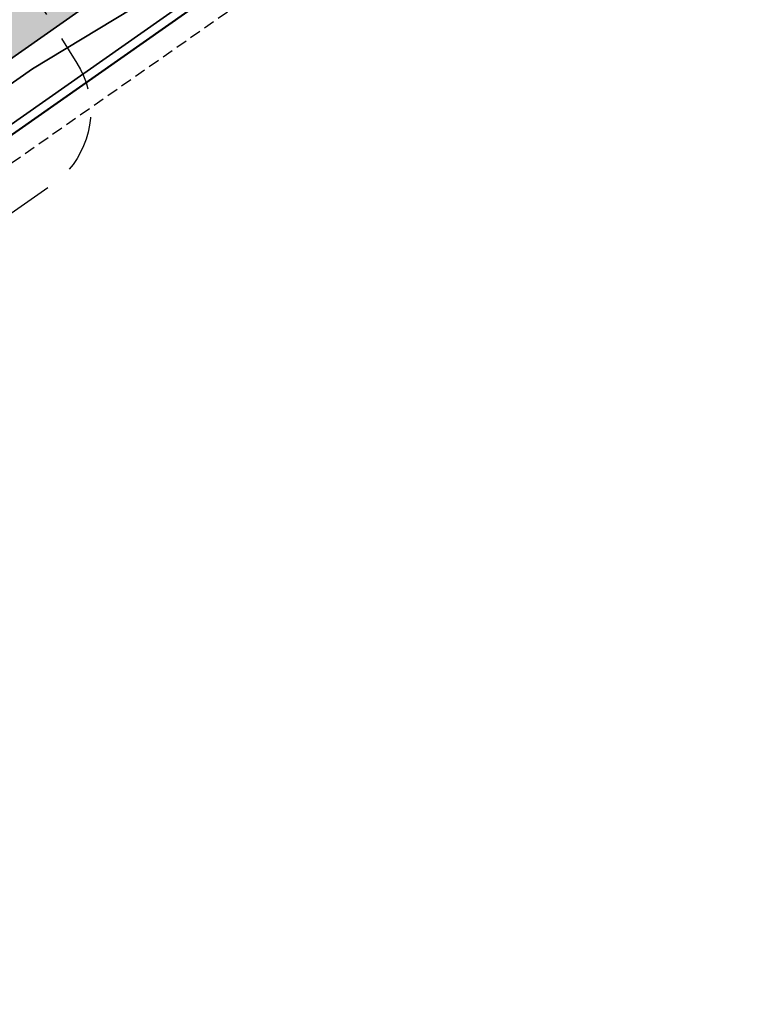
# Model space of a CAD drawing. Header units: metres. Extents: x 150631 to 152219, y 482740 to 484556.
# Tile 43 of 48: x 151605 to 151687, y 483352 to 483461. Entities that reach past the tile are written whole.
import ezdxf

# ---------------------------------------------------------------- set-up
doc = ezdxf.new("R2010")
doc.units = ezdxf.units.M
doc.linetypes.add('DASHED2', pattern=[0.375, 0.25, -0.125])
doc.linetypes.add('HIDDEN', pattern=[9.524999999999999, 6.35, -3.175])
doc.layers.get('0').update_dxf_attribs({"lineweight": 25})
doc.layers.add('B-WE-KG-GRENS_PERCEEL-GV', color=1, linetype='Continuous', lineweight=30, true_color=0xff0000)
doc.layers.add('N-WE-KG-GRENS_POLDERWEG-G', color=7, linetype='KG-PERCEEL', lineweight=35, true_color=0x0000e6)
doc.layers.add('N-WE-VH-KANTVERHARDING-G', color=2, linetype='Continuous', lineweight=35)
doc.layers.add('N-WE-VH-VERHARDING_ASFALT-A', color=252, linetype='Continuous', lineweight=18)
doc.layers.add('Vindplaats_InclBuffer', color=7, linetype='Continuous')
doc.styles.get("Standard").update_dxf_attribs({"font": 'NLCS-ISO.ttf'})
doc.linetypes.add('KG-PERCEEL', pattern='A,5.5,-2,["P",Standard,S=1.8,R=0,X=-0.5,Y=-0.9],-2,5.5,-2,[5,NLCS.shx,S=0.75,R=0,X=0,Y=0],-2', length=19)

msp = doc.modelspace()

# ---------------------------------------------------------------- hatches: boundary and pattern name
at = {"layer": 'N-WE-VH-VERHARDING_ASFALT-A', "transparency": 33554585}
h = msp.add_hatch(color=256, dxfattribs=at)
h.dxf.hatch_style = 1
h.paths.add_polyline_path([(151706.9661978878, 483529.1712501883), (151703.2329763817, 483534.4922517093), (151471.655563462, 483372.0172411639), (151475.3887849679, 483366.6962396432)])

# ---------------------------------------------------------------- linework, layer by layer
at = {"linetype": 'DASHED2', "ltscale": 5, "flags": 128}
msp.add_lwpolyline([(151479.860000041, 483358.3800000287), (151934.1753338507, 483676.3335840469)], dxfattribs=at)
at = {"layer": 'B-WE-KG-GRENS_PERCEEL-GV', "flags": 128}
msp.add_lwpolyline([(152074.24, 483778.3), (152066.936, 483796.575), (152059.485, 483814.79), (152051.887, 483832.944), (152044.143, 483851.036), (152036.253, 483869.066), (152028.217, 483887.031), (152020.038, 483904.931), (152011.713, 483922.764), (152003.246, 483940.529), (151994.635, 483958.226), (151985.882, 483975.852), (151976.987, 483993.407), (151967.95, 484010.89), (151926.454, 483981.718), (151907.361, 483968.296), (151316.71, 483553.08), (151403.355, 483439.89), (151455.3, 483373.86), (151469, 483359.195), (151471.724, 483355.574), (151608.653, 483451.643), (151911.587, 483664.182)], close=True, dxfattribs=at)
at = {"layer": 'N-WE-KG-GRENS_POLDERWEG-G', "flags": 128}
for points in [[(151608.653, 483451.643), (151771.118, 483565.629)], [(151608.653, 483451.643), (151507.764, 483380.86), (151507.753, 483380.852), (151471.724, 483355.574)]]:
    msp.add_lwpolyline(points, dxfattribs=at)
at = {"layer": 'N-WE-VH-KANTVERHARDING-G'}
msp.add_line((151606.6463300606, 483455.952080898), (151619.5056982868, 483463.7403361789), dxfattribs=at)
at = {"layer": 'N-WE-VH-KANTVERHARDING-G', "flags": 128}
for points in [[(151822.2352413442, 483610.0441592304), (151475.3887849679, 483366.696239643)], [(151709.0410532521, 483523.2961090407), (151507.1827035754, 483381.6737362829), (151507.1717012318, 483381.6657345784), (151472.8710375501, 483357.6003379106)], [(151709.6153903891, 483522.4774901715), (151507.7640000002, 483380.8600000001), (151507.7530000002, 483380.8520000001), (151473.4453794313, 483356.7817223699)], [(151606.6463300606, 483455.952080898), (151505.0435327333, 483384.6682858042), (151505.0325217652, 483384.6602778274), (151470.0116767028, 483360.0896008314)]]:
    msp.add_lwpolyline(points, dxfattribs=at)
at = {"layer": 'Vindplaats_InclBuffer', "color": 242, "linetype": 'HIDDEN', "true_color": 0xcd2027, "flags": 128}
msp.add_lwpolyline([(151443.9484278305, 483392.4276155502), (151436.4309560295, 483424.8305123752), (151428.5621898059, 483441.6985068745), (151415.8005398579, 483451.5356121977), (151382.4523915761, 483456.7159073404), (151381.6937146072, 483456.8639944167), (151380.9487427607, 483457.0702405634), (151380.221927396, 483457.333413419), (151379.5176113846, 483457.6519404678), (151378.8400031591, 483458.0239184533), (151378.1931515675, 483458.4471247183), (151377.580921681, 483458.9190305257), (151377.0069716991, 483459.4368161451), (151376.4747310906, 483459.9973876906), (151375.9873801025, 483460.5973956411), (151364.4902569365, 483475.9268934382), (151358.2190988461, 483484.2884376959), (151357.7670109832, 483484.9440751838), (151357.3685299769, 483485.6336089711), (151357.0261831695, 483486.3526657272), (151356.7421418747, 483487.0966848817), (151356.5182076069, 483487.8609475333), (151356.355800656, 483488.6406063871), (151356.2559510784, 483489.4307165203), (151356.2192921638, 483490.2262666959), (151356.2460564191, 483491.0222111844), (151356.3360740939, 483491.8135017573), (151356.4887742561, 483492.5951197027), (151356.7031884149, 483493.3621076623), (151356.9779566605, 483494.1096010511), (151357.3113362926, 483494.8328589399), (151357.7012128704, 483495.5272941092), (151358.1451136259, 483496.1885021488), (151358.6402231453, 483496.8122893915), (151359.1834012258, 483497.3946994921), (151359.7712027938, 483497.9320385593), (151360.399899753, 483498.4208985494), (151361.0655046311, 483498.8581788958), (151361.7637958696, 483499.2411061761), (151362.490344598, 483499.5672516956), (151363.240542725, 483499.8345468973), (151390.661951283, 483508.3905147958), (151391.4068854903, 483508.5917606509), (151392.1651192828, 483508.7349681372), (151392.9321379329, 483508.8192845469), (151393.703374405, 483508.8442078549), (151394.4742365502, 483508.8095896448), (151395.2401344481, 483508.7156360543), (151395.9965077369, 483508.5629065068), (151405.7965925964, 483506.1871282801), (151418.9203902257, 483503.5027150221), (151419.5613761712, 483503.3494367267), (151420.1908735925, 483503.1542695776), (151420.806148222, 483502.9180613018), (151434.3315812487, 483497.2073227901), (151462.3137499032, 483485.9426200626), (151462.9803269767, 483485.6455732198), (151463.6234659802, 483485.3007050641), (151464.2397418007, 483484.9098522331), (151464.8258723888, 483484.475096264), (151465.3787362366, 483483.9987524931), (151465.8953890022, 483483.4833577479), (151466.3730791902, 483482.9316568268), (151478.4812548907, 483467.8702673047), (151483.2587433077, 483464.1920239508), (151488.1928598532, 483467.974846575), (151495.9572675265, 483480.9155258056), (151503.0062745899, 483497.3632086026), (151503.2926437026, 483497.9736891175), (151503.6195036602, 483498.5634825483), (151503.9853682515, 483499.1299071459), (151509.9481914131, 483507.7120593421), (151516.0273480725, 483519.0019214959), (151516.4652626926, 483519.7378492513), (151516.9645359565, 483520.4336114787), (151517.5215063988, 483521.0841057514), (151530.2174630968, 483534.6869162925), (151530.8136948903, 483535.2743946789), (151531.4569687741, 483535.8099522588), (151532.1427778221, 483536.2898367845), (151532.8663170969, 483536.7106860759), (151533.6225173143, 483537.0695515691), (151543.597911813, 483541.3015370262), (151544.361057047, 483541.5891704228), (151545.1451028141, 483541.8136606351), (151545.9448342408, 483541.9735145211), (151546.7549321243, 483542.0676688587), (151555.4819871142, 483542.7227071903), (151565.5897005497, 483544.6409259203), (151566.1325620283, 483544.7285601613), (151579.7353726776, 483546.5422681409), (151580.5099039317, 483546.6150116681), (151581.2877462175, 483546.6273268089), (151582.0641921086, 483546.5791390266), (151582.8345426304, 483546.4707399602), (151583.5941356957, 483546.3027856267), (151584.338374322, 483546.0762924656), (151585.0627544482, 483545.7926311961), (151585.7628921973, 483545.453518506), (151594.831432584, 483540.6169635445), (151595.5031290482, 483540.2244273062), (151596.1422771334, 483539.7808615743), (151596.7450083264, 483539.2889510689), (151597.3076745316, 483538.7516731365), (151597.8268701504, 483538.172279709), (151598.2994526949, 483537.5542776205), (151598.7225618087, 483536.9014074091), (151599.0936365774, 483536.2176206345), (151599.4104310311, 483535.507055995), (151599.6710277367, 483534.7740142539), (151599.8738494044, 483534.0229322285), (151600.0176684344, 483533.2583559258), (151600.1016143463, 483532.4849130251), (151600.1251790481, 483531.707284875), (151600.0882199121, 483530.9301781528), (151599.9909606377, 483530.1582963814), (151599.8339898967, 483529.3963114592), (151599.618257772, 483528.6488353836), (151597.8984318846, 483523.4571383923), (151597.1397657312, 483518.6522529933), (151597.7455907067, 483505.6270138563), (151601.0120592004, 483491.9078457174), (151601.1628294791, 483491.1436294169), (151601.2536591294, 483490.3699963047), (151601.2839970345, 483489.5916404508), (151601.2839969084, 483473.1996079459), (151603.9863330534, 483468.695714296), (151611.5958832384, 483456.5896115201), (151611.9938653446, 483455.8964316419), (151612.3352141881, 483455.1736805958), (151612.6177489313, 483454.4259759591), (151612.8396644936, 483453.6580947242), (151612.9995430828, 483452.8749427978), (151613.0963632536, 483452.0815236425), (151613.1295064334, 483451.2829063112), (151613.0987608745, 483450.4841930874), (151613.0043230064, 483449.6904868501), (151612.8467961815, 483448.9068584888), (151612.6271868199, 483448.1383145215), (151612.3468979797, 483447.3897650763), (151612.0077203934, 483446.6659925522), (151611.6118210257, 483445.9716210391), (151611.1617292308, 483445.3110867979), (151610.6603205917, 483444.6886099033), (151610.1107985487, 483444.1081672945), (151609.5166739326, 483443.5734673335), (151608.8817425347, 483443.0879261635), (151478.5810112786, 483351.4593385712), (151477.9162734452, 483351.030157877), (151477.2196842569, 483350.6548767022), (151476.4956048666, 483350.3358445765), (151475.7485685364, 483350.0750588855), (151474.9832522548, 483349.8741523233), (151474.2044474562, 483349.7343827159), (151473.4170300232, 483349.6566251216), (151472.6259297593, 483349.6413663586), (151471.8360995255, 483349.6887019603), (151471.0524842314, 483349.7983355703), (151470.2799898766, 483349.9695808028), (151469.5234528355, 483350.2013655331), (151468.7876095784, 483350.4922386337), (151468.0770670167, 483350.8403790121), (151467.3962736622, 483351.2436070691), (151455.550752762, 483358.9083560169), (151454.8882720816, 483359.3761918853), (151454.2658812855, 483359.8961733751), (151453.6876741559, 483360.4648803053), (151453.1574538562, 483361.0785719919), (151452.6787079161, 483361.7332118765), (151452.2545852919, 483362.4244940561), (151451.8878756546, 483363.147871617), (151451.5809910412, 483363.8985865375), (151451.3359499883, 483364.6717009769), (151445.0546965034, 483387.6918481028), (151444.9607336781, 483388.0642281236), (151444.4074570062, 483390.4490414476)], dxfattribs=at)

doc.saveas('drawing.dxf')
